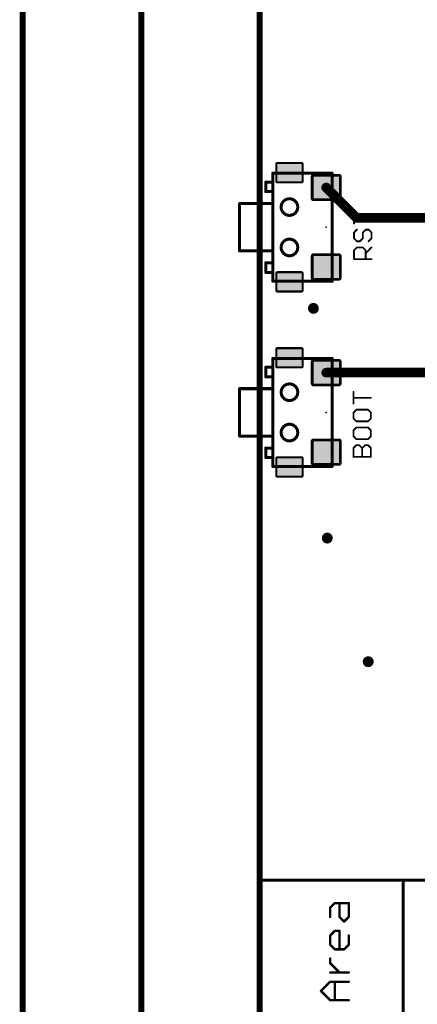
# Model space of a CAD drawing. Extents: x -10 to 150, y -20 to 180.
# Tile 5 of 70: x -10 to 7, y 55 to 97. Entities that reach past the tile are written whole.
import ezdxf

# ---------------------------------------------------------------- set-up
doc = ezdxf.new("R2010")
doc.units = 0
for name, color, linetype in [('1', 12, 'CONTINUOUS'), ('16', 132, 'CONTINUOUS'), ('18', 110, 'CONTINUOUS'), ('20', 6, 'CONTINUOUS'), ('21', 253, 'CONTINUOUS'), ('23', 53, 'CONTINUOUS'), ('25', 253, 'CONTINUOUS')]:
    doc.layers.add(name, color=color, linetype=linetype)

# ---------------------------------------------------------------- blocks, each defined once
blk = doc.blocks.new('RECT208000X184000R20')
at = {"const_width": 0.115}
blk.add_lwpolyline([(0.5925, -0.46), (0.5925, 0.46, 0.4142), (0.535, 0.5175), (-0.535, 0.5175, 0.4142), (-0.5925, 0.46), (-0.5925, -0.46, 0.4142), (-0.535, -0.5175), (0.535, -0.5175, 0.4142)], format="xyb", close=True, dxfattribs=at)
blk.add_solid([(-0.5604, -0.4854), (0.5604, -0.4854), (-0.5604, 0.4854), (0.5604, 0.4854)])
blk = doc.blocks.new('RECT192000X144000R20')
at = {"const_width": 0.09}
blk.add_lwpolyline([(0.555, -0.36), (0.555, 0.36, 0.4142), (0.51, 0.405), (-0.51, 0.405, 0.4142), (-0.555, 0.36), (-0.555, -0.36, 0.4142), (-0.51, -0.405), (0.51, -0.405, 0.4142)], format="xyb", close=True, dxfattribs=at)
blk.add_solid([(-0.5325, -0.3825), (0.5325, -0.3825), (-0.5325, 0.3825), (0.5325, 0.3825)])
blk = doc.blocks.new('ROUNDV')
at = {"const_width": 0.5}
blk.add_lwpolyline([(0, -0.25, 1), (0, 0.25, 1), (0, -0.25)], format="xyb", dxfattribs=at)

msp = doc.modelspace()

# ---------------------------------------------------------------- linework, layer by layer
at = {"layer": '1'}
for points, const_width in [([(-10, 180), (-10, -20)], 0.254), ([(4.083, 88.392), (2.8, 89.675)], 0.4064), ([(10.9728, 88.392), (4.083, 88.392)], 0.4064), ([(2.8, 81.875), (12.8162, 81.875)], 0.4064)]:
    msp.add_lwpolyline(points, dxfattribs=dict(at, const_width=const_width))
at = {"layer": '1', "const_width": 0.2032}
for points in [[(2.8718, 89.7468, 1), (2.7282, 89.6032)], [(4.083, 88.4936, 1), (4.083, 88.2904)], [(4.0112, 88.3202, 1), (4.1548, 88.4638)], [(2.8, 81.9766, 1), (2.8, 81.7734)]]:
    msp.add_lwpolyline(points, format="xyb", dxfattribs=at)
at = {"layer": '16', "const_width": 0.254}
msp.add_lwpolyline([(-5, 180), (-5, -20)], dxfattribs=at)
at = {"layer": '20', "const_width": 0.254}
msp.add_lwpolyline([(0, 3), (0, 162)], dxfattribs=at)
at = {"layer": '20', "const_width": 0.127}
for points in [[(1.25, 88.5, 1), (1.25, 89.2, 1), (1.25, 88.5)], [(1.25, 86.8, 1), (1.25, 87.5, 1), (1.25, 86.8)], [(1.25, 80.7, 1), (1.25, 81.4, 1), (1.25, 80.7)], [(1.25, 79, 1), (1.25, 79.7, 1), (1.25, 79)]]:
    msp.add_lwpolyline(points, format="xyb", dxfattribs=at)
at = {"layer": '21'}
for points, const_width in [([(0.55, 89), (0.55, 90.275)], 0.127), ([(0.55, 90.275), (3.05, 90.275)], 0.127), ([(3.05, 85.725), (3.05, 90.275)], 0.127), ([(0.25, 89.5), (0.25, 89.9)], 0.127), ([(0.25, 89.9), (0.5, 89.9)], 0.127), ([(0.5, 89.5), (0.25, 89.5)], 0.127), ([(-0.85, 87), (-0.85, 89)], 0.127), ([(-0.85, 89), (0.55, 89)], 0.127), ([(0.55, 87), (0.55, 89)], 0.127), ([(0.55, 87), (-0.85, 87)], 0.127), ([(0.55, 85.725), (0.55, 87)], 0.127), ([(0.25, 86.1), (0.25, 86.5)], 0.127), ([(0.25, 86.5), (0.5, 86.5)], 0.127), ([(0.5, 86.1), (0.25, 86.1)], 0.127), ([(0.55, 85.725), (3.05, 85.725)], 0.127), ([(0.25, 81.7), (0.25, 82.1)], 0.127), ([(0.25, 82.1), (0.5, 82.1)], 0.127), ([(0.55, 81.2), (0.55, 82.475)], 0.127), ([(0.55, 82.475), (3.05, 82.475)], 0.127), ([(3.05, 77.925), (3.05, 82.475)], 0.127), ([(0.5, 81.7), (0.25, 81.7)], 0.127), ([(-0.85, 79.2), (-0.85, 81.2)], 0.127), ([(-0.85, 81.2), (0.55, 81.2)], 0.127), ([(0.55, 79.2), (0.55, 81.2)], 0.127), ([(0.55, 79.2), (-0.85, 79.2)], 0.127), ([(0.55, 77.925), (0.55, 79.2)], 0.127), ([(0.25, 78.3), (0.25, 78.7)], 0.127), ([(0.25, 78.7), (0.5, 78.7)], 0.127), ([(0.5, 78.3), (0.25, 78.3)], 0.127), ([(0.55, 77.925), (3.05, 77.925)], 0.127), ([(0.05, 42.5), (0.05, 60.5)], 0.127), ([(0.05, 60.5), (25.55, 60.5)], 0.127), ([(6.05, 42.61), (6.05, 60.39)], 0.127), ([(2.9696, 59.3342), (3.1645, 59.5291)], 0.1016), ([(2.9696, 58.9444), (2.9696, 59.3342)], 0.1016), ([(3.1645, 59.5291), (3.7492, 59.5291)], 0.1016), ([(3.3594, 58.9444), (3.3594, 59.5291)], 0.1016), ([(3.7492, 59.5291), (3.7492, 58.9444)], 0.1016), ([(3.5543, 58.7495), (3.3594, 58.9444)], 0.1016), ([(3.7492, 58.9444), (3.5543, 58.7495)], 0.1016), ([(2.9696, 58.1648), (3.1645, 58.3597)], 0.1016), ([(2.9696, 57.775), (2.9696, 58.1648)], 0.1016), ([(3.1645, 58.3597), (3.3594, 58.3597)], 0.1016), ([(3.3594, 58.3597), (3.3594, 57.5801)], 0.1016), ([(3.7492, 58.1648), (3.7492, 57.775)], 0.1016), ([(3.1645, 57.5801), (2.9696, 57.775)], 0.1016), ([(3.7492, 57.775), (3.5543, 57.5801)], 0.1016), ([(3.5543, 57.5801), (3.1645, 57.5801)], 0.1016), ([(2.9696, 56.9954), (2.9696, 57.1903)], 0.1016), ([(3.3594, 56.6056), (2.9696, 56.9954)], 0.1016), ([(3.7492, 56.6056), (2.9696, 56.6056)], 0.1016), ([(2.5798, 55.826), (2.9696, 56.2158)], 0.1016), ([(2.9696, 56.2158), (3.7492, 56.2158)], 0.1016), ([(3.1645, 55.4362), (3.1645, 56.2158)], 0.1016), ([(2.9696, 55.4362), (2.5798, 55.826)], 0.1016), ([(3.7492, 55.4362), (2.9696, 55.4362)], 0.1016)]:
    msp.add_lwpolyline(points, dxfattribs=dict(at, const_width=const_width))
for points, const_width in [([(0.5817, 90.275, 1), (0.5183, 90.275)], 0.0635), ([(0.55, 90.3068, 1), (0.55, 90.2433)], 0.0635), ([(3.0818, 90.275, 1), (3.0183, 90.275)], 0.0635), ([(3.05, 90.2433, 1), (3.05, 90.3068)], 0.0635), ([(0.2818, 89.9, 1), (0.2182, 89.9)], 0.0635), ([(0.25, 89.9318, 1), (0.25, 89.8683)], 0.0635), ([(0.5, 89.8683, 1), (0.5, 89.9318)], 0.0635), ([(0.25, 89.5318, 1), (0.25, 89.4682)], 0.0635), ([(0.2182, 89.5, 1), (0.2818, 89.5)], 0.0635), ([(0.5, 89.4682, 1), (0.5, 89.5318)], 0.0635), ([(-0.85, 89.0318, 1), (-0.85, 88.9682)], 0.0635), ([(-0.8183, 89, 1), (-0.8818, 89)], 0.0635), ([(0.5817, 89, 1), (0.5183, 89)], 0.0635), ([(0.5183, 89, 1), (0.5817, 89)], 0.0635), ([(0.55, 88.9682, 1), (0.55, 89.0318)], 0.0635), ([(-0.85, 87.0318, 1), (-0.85, 86.9682)], 0.0635), ([(-0.8818, 87, 1), (-0.8183, 87)], 0.0635), ([(0.5817, 87, 1), (0.5183, 87)], 0.0635), ([(0.5183, 87, 1), (0.5817, 87)], 0.0635), ([(0.55, 86.9682, 1), (0.55, 87.0318)], 0.0635), ([(0.25, 86.5318, 1), (0.25, 86.4682)], 0.0635), ([(0.2818, 86.5, 1), (0.2182, 86.5)], 0.0635), ([(0.5, 86.4682, 1), (0.5, 86.5318)], 0.0635), ([(0.25, 86.1318, 1), (0.25, 86.0683)], 0.0635), ([(0.2182, 86.1, 1), (0.2818, 86.1)], 0.0635), ([(0.5, 86.0683, 1), (0.5, 86.1318)], 0.0635), ([(0.55, 85.7568, 1), (0.55, 85.6933)], 0.0635), ([(0.5183, 85.725, 1), (0.5817, 85.725)], 0.0635), ([(3.0183, 85.725, 1), (3.0818, 85.725)], 0.0635), ([(3.05, 85.6933, 1), (3.05, 85.7568)], 0.0635), ([(0.2818, 82.1, 1), (0.2182, 82.1)], 0.0635), ([(0.25, 82.1318, 1), (0.25, 82.0683)], 0.0635), ([(0.5, 82.0683, 1), (0.5, 82.1318)], 0.0635), ([(0.55, 82.5068, 1), (0.55, 82.4433)], 0.0635), ([(0.5817, 82.475, 1), (0.5183, 82.475)], 0.0635), ([(3.0818, 82.475, 1), (3.0183, 82.475)], 0.0635), ([(3.05, 82.4433, 1), (3.05, 82.5068)], 0.0635), ([(0.25, 81.7318, 1), (0.25, 81.6683)], 0.0635), ([(0.2182, 81.7, 1), (0.2818, 81.7)], 0.0635), ([(0.5, 81.6683, 1), (0.5, 81.7318)], 0.0635), ([(-0.85, 81.2318, 1), (-0.85, 81.1683)], 0.0635), ([(-0.8183, 81.2, 1), (-0.8818, 81.2)], 0.0635), ([(0.5817, 81.2, 1), (0.5183, 81.2)], 0.0635), ([(0.5183, 81.2, 1), (0.5817, 81.2)], 0.0635), ([(0.55, 81.1683, 1), (0.55, 81.2318)], 0.0635), ([(-0.85, 79.2318, 1), (-0.85, 79.1683)], 0.0635), ([(-0.8818, 79.2, 1), (-0.8183, 79.2)], 0.0635), ([(0.5817, 79.2, 1), (0.5183, 79.2)], 0.0635), ([(0.5183, 79.2, 1), (0.5817, 79.2)], 0.0635), ([(0.55, 79.1683, 1), (0.55, 79.2318)], 0.0635), ([(0.2818, 78.7, 1), (0.2182, 78.7)], 0.0635), ([(0.25, 78.7318, 1), (0.25, 78.6683)], 0.0635), ([(0.5, 78.6683, 1), (0.5, 78.7318)], 0.0635), ([(0.25, 78.3317, 1), (0.25, 78.2682)], 0.0635), ([(0.2182, 78.3, 1), (0.2818, 78.3)], 0.0635), ([(0.5, 78.2682, 1), (0.5, 78.3317)], 0.0635), ([(0.55, 77.9567, 1), (0.55, 77.8932)], 0.0635), ([(3.05, 77.8932, 1), (3.05, 77.9567)], 0.0635), ([(0.5183, 77.925, 1), (0.5817, 77.925)], 0.0635), ([(3.0183, 77.925, 1), (3.0818, 77.925)], 0.0635), ([(0.0818, 60.5, 1), (0.0183, 60.5)], 0.0635), ([(0.05, 60.5318, 1), (0.05, 60.4682)], 0.0635), ([(6.0818, 60.39, 1), (6.0183, 60.39)], 0.0635), ([(2.995, 59.3342, 1), (2.9442, 59.3342)], 0.0508), ([(2.9516, 59.3521, 1), (2.9876, 59.3162)], 0.0508), ([(3.1645, 59.5545, 1), (3.1645, 59.5037)], 0.0508), ([(3.1825, 59.5111, 1), (3.1465, 59.547)], 0.0508), ([(3.3848, 59.5291, 1), (3.334, 59.5291)], 0.0508), ([(3.7746, 59.5291, 1), (3.7238, 59.5291)], 0.0508), ([(3.7492, 59.5037, 1), (3.7492, 59.5545)], 0.0508), ([(2.9442, 58.9444, 1), (2.995, 58.9444)], 0.0508), ([(3.3774, 58.9623, 1), (3.3414, 58.9264)], 0.0508), ([(3.334, 58.9444, 1), (3.3848, 58.9444)], 0.0508), ([(3.7238, 58.9444, 1), (3.7746, 58.9444)], 0.0508), ([(3.7672, 58.9264, 1), (3.7312, 58.9623)], 0.0508), ([(3.5363, 58.7674, 1), (3.5723, 58.7315)], 0.0508), ([(3.5363, 58.7315, 1), (3.5723, 58.7674)], 0.0508), ([(2.995, 58.1648, 1), (2.9442, 58.1648)], 0.0508), ([(2.9516, 58.1827, 1), (2.9876, 58.1468)], 0.0508), ([(3.1645, 58.3851, 1), (3.1645, 58.3343)], 0.0508), ([(3.1825, 58.3417, 1), (3.1465, 58.3776)], 0.0508), ([(3.3848, 58.3597, 1), (3.334, 58.3597)], 0.0508), ([(3.3594, 58.3343, 1), (3.3594, 58.3851)], 0.0508), ([(3.7746, 58.1648, 1), (3.7238, 58.1648)], 0.0508), ([(2.9876, 57.7929, 1), (2.9516, 57.757)], 0.0508), ([(2.9442, 57.775, 1), (2.995, 57.775)], 0.0508), ([(3.7238, 57.775, 1), (3.7746, 57.775)], 0.0508), ([(3.7672, 57.757, 1), (3.7312, 57.7929)], 0.0508), ([(3.1645, 57.6055, 1), (3.1645, 57.5547)], 0.0508), ([(3.1465, 57.5621, 1), (3.1825, 57.598)], 0.0508), ([(3.334, 57.5801, 1), (3.3848, 57.5801)], 0.0508), ([(3.5363, 57.598, 1), (3.5723, 57.5621)], 0.0508), ([(3.5543, 57.5547, 1), (3.5543, 57.6055)], 0.0508), ([(2.995, 57.1903, 1), (2.9442, 57.1903)], 0.0508), ([(2.9876, 57.0133, 1), (2.9516, 56.9774)], 0.0508), ([(2.9442, 56.9954, 1), (2.995, 56.9954)], 0.0508), ([(2.9696, 56.631, 1), (2.9696, 56.5802)], 0.0508), ([(3.3414, 56.5876, 1), (3.3774, 56.6235)], 0.0508), ([(3.7492, 56.5802, 1), (3.7492, 56.631)], 0.0508), ([(2.9696, 56.2412, 1), (2.9696, 56.1904)], 0.0508), ([(2.9876, 56.1978, 1), (2.9516, 56.2337)], 0.0508), ([(3.1899, 56.2158, 1), (3.1391, 56.2158)], 0.0508), ([(3.7492, 56.1904, 1), (3.7492, 56.2412)], 0.0508), ([(2.5978, 55.8439, 1), (2.5618, 55.808)], 0.0508), ([(2.5618, 55.8439, 1), (2.5978, 55.808)], 0.0508), ([(2.9696, 55.4616, 1), (2.9696, 55.4108)], 0.0508), ([(2.9516, 55.4182, 1), (2.9876, 55.4541)], 0.0508), ([(3.1391, 55.4362, 1), (3.1899, 55.4362)], 0.0508), ([(3.7492, 55.4108, 1), (3.7492, 55.4616)], 0.0508)]:
    msp.add_lwpolyline(points, format="xyb", dxfattribs=dict(at, const_width=const_width))
at = {"layer": '23'}
for p in [(2.8, 88), (2.8, 80.2)]:
    msp.add_point(p, dxfattribs=at)
at = {"layer": '25', "const_width": 0.0762}
for points in [[(3.9739, 88.1557), (3.9739, 88.6472)], [(4.7111, 88.4015), (3.9739, 88.4015)], [(4.0967, 87.8988), (3.9739, 87.7759)], [(4.3425, 87.7759), (4.4654, 87.8988)], [(4.4654, 87.8988), (4.5882, 87.8988)], [(4.5882, 87.8988), (4.7111, 87.7759)], [(3.9739, 87.7759), (3.9739, 87.5302)], [(3.9739, 87.5302), (4.0967, 87.4073)], [(4.2196, 87.4073), (4.3425, 87.5302)], [(4.3425, 87.5302), (4.3425, 87.7759)], [(4.7111, 87.5302), (4.5882, 87.4073)], [(4.7111, 87.7759), (4.7111, 87.5302)], [(3.9739, 87.0275), (4.0967, 87.1504)], [(4.0967, 87.4073), (4.2196, 87.4073)], [(4.0967, 87.1504), (4.3425, 87.1504)], [(4.3425, 87.1504), (4.4654, 87.0275)], [(4.4654, 86.9046), (4.7111, 87.1504)], [(3.9739, 86.6589), (3.9739, 87.0275)], [(4.7111, 86.6589), (3.9739, 86.6589)], [(4.4654, 87.0275), (4.4654, 86.6589)], [(3.9485, 80.5707), (3.9485, 81.0622)], [(4.6857, 80.8165), (3.9485, 80.8165)], [(4.0713, 80.3138), (3.9485, 80.1909)], [(3.9485, 80.1909), (3.9485, 79.9452)], [(4.5628, 80.3138), (4.0713, 80.3138)], [(4.6857, 80.1909), (4.5628, 80.3138)], [(4.6857, 79.9452), (4.6857, 80.1909)], [(3.9485, 79.9452), (4.0713, 79.8223)], [(4.0713, 79.8223), (4.5628, 79.8223)], [(4.5628, 79.8223), (4.6857, 79.9452)], [(4.0713, 79.5654), (3.9485, 79.4425)], [(3.9485, 79.4425), (3.9485, 79.1968)], [(3.9485, 79.1968), (4.0713, 79.0739)], [(4.5628, 79.5654), (4.0713, 79.5654)], [(4.6857, 79.4425), (4.5628, 79.5654)], [(4.5628, 79.0739), (4.6857, 79.1968)], [(4.6857, 79.1968), (4.6857, 79.4425)], [(3.9485, 78.6941), (4.0713, 78.817)], [(4.0713, 79.0739), (4.5628, 79.0739)], [(4.0713, 78.817), (4.1942, 78.817)], [(4.1942, 78.817), (4.3171, 78.6941)], [(4.3171, 78.6941), (4.44, 78.817)], [(4.44, 78.817), (4.5628, 78.817)], [(4.5628, 78.817), (4.6857, 78.6941)], [(3.9485, 78.3255), (3.9485, 78.6941)], [(4.3171, 78.3255), (4.3171, 78.6941)], [(4.6857, 78.6941), (4.6857, 78.3255)], [(4.6857, 78.3255), (3.9485, 78.3255)]]:
    msp.add_lwpolyline(points, dxfattribs=at)
at = {"layer": '25', "const_width": 0.0381}
for points in [[(3.9929, 88.6472, 1), (3.9548, 88.6472)], [(3.9739, 88.4205, 1), (3.9739, 88.3824)], [(4.7111, 88.3824, 1), (4.7111, 88.4205)], [(3.9548, 88.1557, 1), (3.9929, 88.1557)], [(4.1102, 87.8853, 1), (4.0833, 87.9123)], [(4.4654, 87.9179, 1), (4.4654, 87.8798)], [(4.4788, 87.8853, 1), (4.4519, 87.9123)], [(4.6017, 87.9123, 1), (4.5748, 87.8853)], [(4.5882, 87.8798, 1), (4.5882, 87.9179)], [(3.9873, 87.5437, 1), (3.9604, 87.5167)], [(3.9929, 87.7759, 1), (3.9548, 87.7759)], [(3.9604, 87.7894, 1), (3.9873, 87.7625)], [(3.9548, 87.5302, 1), (3.9929, 87.5302)], [(4.3615, 87.7759, 1), (4.3234, 87.7759)], [(4.329, 87.7894, 1), (4.356, 87.7625)], [(4.3234, 87.5302, 1), (4.3615, 87.5302)], [(4.356, 87.5167, 1), (4.329, 87.5437)], [(4.7302, 87.7759, 1), (4.6921, 87.7759)], [(4.6921, 87.5302, 1), (4.7302, 87.5302)], [(4.6976, 87.7625, 1), (4.7246, 87.7894)], [(4.7246, 87.5167, 1), (4.6976, 87.5437)], [(4.0967, 87.4264, 1), (4.0967, 87.3883)], [(4.0967, 87.1694, 1), (4.0967, 87.1313)], [(4.0833, 87.3938, 1), (4.1102, 87.4208)], [(4.1102, 87.1369, 1), (4.0833, 87.1639)], [(4.2061, 87.4208, 1), (4.2331, 87.3938)], [(4.2196, 87.3883, 1), (4.2196, 87.4264)], [(4.356, 87.1639, 1), (4.329, 87.1369)], [(4.3425, 87.1313, 1), (4.3425, 87.1694)], [(4.5748, 87.4208, 1), (4.6017, 87.3938)], [(4.7246, 87.1369, 1), (4.6976, 87.1639)], [(3.9604, 87.041, 1), (3.9873, 87.014)], [(3.9929, 87.0275, 1), (3.9548, 87.0275)], [(3.9739, 86.6779, 1), (3.9739, 86.6399)], [(4.4844, 87.0275, 1), (4.4463, 87.0275)], [(4.4519, 86.9181, 1), (4.4788, 86.8912)], [(4.4519, 87.014, 1), (4.4788, 87.041)], [(4.7111, 86.6399, 1), (4.7111, 86.6779)], [(3.9548, 86.6589, 1), (3.9929, 86.6589)], [(4.4463, 86.6589, 1), (4.4844, 86.6589)], [(3.9675, 81.0622, 1), (3.9294, 81.0622)], [(3.9294, 80.5707, 1), (3.9675, 80.5707)], [(3.9485, 80.8355, 1), (3.9485, 80.7974)], [(4.6857, 80.7974, 1), (4.6857, 80.8355)], [(3.9675, 80.1909, 1), (3.9294, 80.1909)], [(3.935, 80.2044, 1), (3.9619, 80.1775)], [(4.0713, 80.3329, 1), (4.0713, 80.2948)], [(4.0848, 80.3003, 1), (4.0579, 80.3273)], [(4.5763, 80.3273, 1), (4.5494, 80.3003)], [(4.5628, 80.2948, 1), (4.5628, 80.3329)], [(4.7048, 80.1909, 1), (4.6667, 80.1909)], [(4.6722, 80.1775, 1), (4.6992, 80.2044)], [(3.9619, 79.9587, 1), (3.935, 79.9317)], [(3.9294, 79.9452, 1), (3.9675, 79.9452)], [(4.0713, 79.8414, 1), (4.0713, 79.8033)], [(4.0579, 79.8089, 1), (4.0848, 79.8358)], [(4.5494, 79.8358, 1), (4.5763, 79.8089)], [(4.5628, 79.8033, 1), (4.5628, 79.8414)], [(4.6667, 79.9452, 1), (4.7048, 79.9452)], [(4.6992, 79.9317, 1), (4.6722, 79.9587)], [(3.9675, 79.4425, 1), (3.9294, 79.4425)], [(3.9619, 79.2103, 1), (3.935, 79.1833)], [(3.935, 79.456, 1), (3.9619, 79.4291)], [(4.0713, 79.5844, 1), (4.0713, 79.5464)], [(4.0848, 79.5519, 1), (4.0579, 79.5789)], [(4.5763, 79.5789, 1), (4.5494, 79.5519)], [(4.5628, 79.5464, 1), (4.5628, 79.5844)], [(4.7048, 79.4425, 1), (4.6667, 79.4425)], [(4.6722, 79.4291, 1), (4.6992, 79.456)], [(4.6992, 79.1833, 1), (4.6722, 79.2103)], [(3.9294, 79.1968, 1), (3.9675, 79.1968)], [(4.0713, 79.093, 1), (4.0713, 79.0549)], [(4.0713, 78.836, 1), (4.0713, 78.7979)], [(4.0848, 78.8035, 1), (4.0579, 78.8305)], [(4.0579, 79.0604, 1), (4.0848, 79.0874)], [(4.2077, 78.8305, 1), (4.1807, 78.8035)], [(4.1942, 78.7979, 1), (4.1942, 78.836)], [(4.44, 78.836, 1), (4.44, 78.7979)], [(4.4534, 78.8035, 1), (4.4265, 78.8305)], [(4.5494, 79.0874, 1), (4.5763, 79.0604)], [(4.5763, 78.8305, 1), (4.5494, 78.8035)], [(4.5628, 79.0549, 1), (4.5628, 79.093)], [(4.5628, 78.7979, 1), (4.5628, 78.836)], [(4.6667, 79.1968, 1), (4.7048, 79.1968)], [(3.9675, 78.6941, 1), (3.9294, 78.6941)], [(3.935, 78.7076, 1), (3.9619, 78.6806)], [(4.3361, 78.6941, 1), (4.298, 78.6941)], [(4.3036, 78.7076, 1), (4.3306, 78.6806)], [(4.3036, 78.6806, 1), (4.3306, 78.7076)], [(4.7048, 78.6941, 1), (4.6667, 78.6941)], [(4.6722, 78.6806, 1), (4.6992, 78.7076)], [(3.9294, 78.3255, 1), (3.9675, 78.3255)], [(3.9485, 78.3445, 1), (3.9485, 78.3065)], [(4.298, 78.3255, 1), (4.3361, 78.3255)], [(4.6667, 78.3255, 1), (4.7048, 78.3255)], [(4.6857, 78.3065, 1), (4.6857, 78.3445)]]:
    msp.add_lwpolyline(points, format="xyb", dxfattribs=at)

# ---------------------------------------------------------------- block references
at = {"layer": '1', "rotation": 180}
for name, p in [('RECT192000X144000R20', (1.25, 90.3)), ('RECT208000X184000R20', (2.8, 89.675)), ('RECT208000X184000R20', (2.8, 86.325)), ('RECT192000X144000R20', (1.25, 85.7)), ('RECT192000X144000R20', (1.25, 82.5)), ('RECT208000X184000R20', (2.8, 81.875)), ('RECT208000X184000R20', (2.8, 78.525)), ('RECT192000X144000R20', (1.25, 77.9))]:
    msp.add_blockref(name, p, dxfattribs=at)
at = {"layer": '18', "xscale": 0.4572, "yscale": 0.4572}
for p in [(2.2606, 84.582), (2.2606, 84.582), (2.8448, 74.9046), (2.8448, 74.9046), (4.572, 69.6976), (4.572, 69.6976)]:
    msp.add_blockref('ROUNDV', p, dxfattribs=at)

doc.saveas('drawing.dxf')
